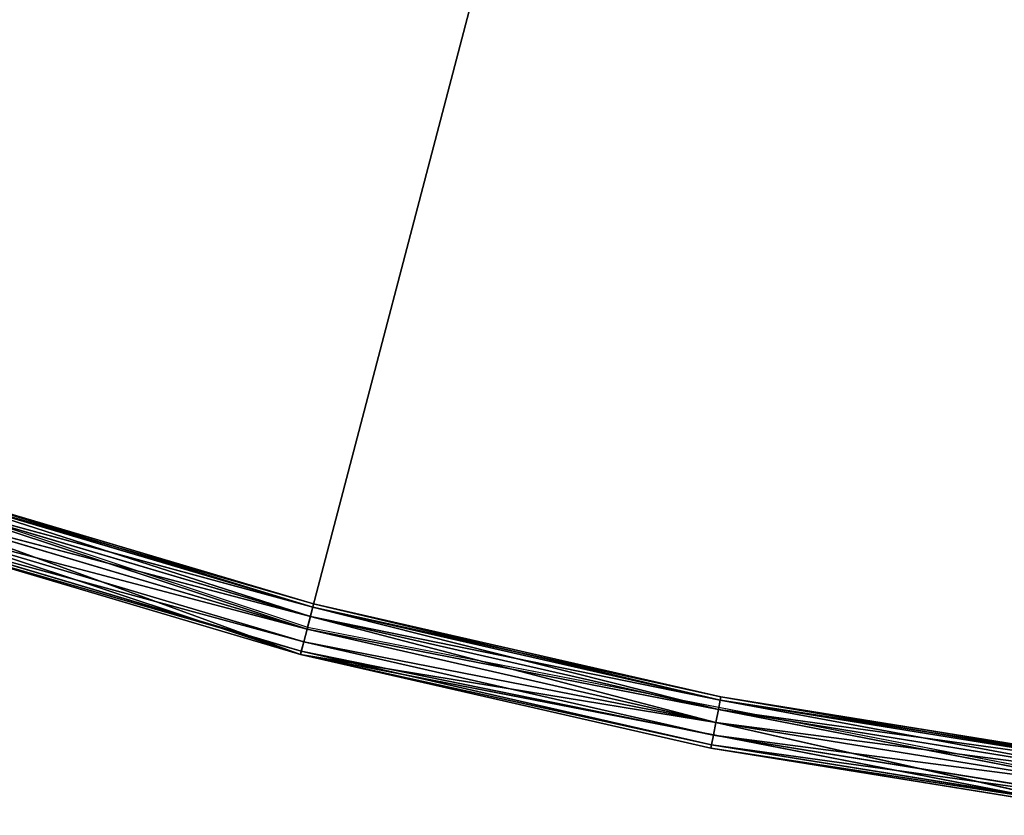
# Model space of a CAD drawing. Extents: x 389 to 891, y 0 to 811.
# Tile 15 of 254: x 566 to 603, y 2 to 32. Entities that reach past the tile are written whole.
import ezdxf

# ---------------------------------------------------------------- set-up
doc = ezdxf.new("R2010")
doc.units = 0
doc.header["$LTSCALE"] = 25.4
doc.layers.get('0').update_dxf_attribs({"color": 13, "linetype": 'CONTINUOUS'})

# ---------------------------------------------------------------- blocks, each defined once
blk = doc.blocks.new('TURDA-8952-8953_STL')
at = {"color": 252}
for p, q in [((195.395, 130.654, 792.733), (225.93, 130.654, 802.871)), ((195.395, 130.654, 792.733), (225.93, 130.654, 802.871)), ((210.5, 1.654, 798.292), (225.93, 130.654, 802.871)), ((210.5, 1.654, 798.292), (225.93, 130.654, 802.871)), ((226.184, 130.654, 801.904), (210.815, 130.654, 797.343)), ((210.815, 130.654, 797.343), (225.93, 130.654, 802.871)), ((210.815, 130.654, 797.343), (225.93, 130.654, 802.871)), ((226.184, 130.654, 801.904), (210.815, 130.654, 797.343)), ((210.973, 130.52, 796.868), (226.184, 130.654, 801.904)), ((210.973, 130.52, 796.868), (226.184, 130.654, 801.904)), ((241.813, 130.654, 805.471), (225.93, 130.654, 802.871)), ((225.93, 130.654, 802.871), (257.511, 130.654, 809.022)), ((226.184, 130.654, 801.904), (225.93, 130.654, 802.871)), ((241.813, 130.654, 805.471), (225.93, 130.654, 802.871)), ((226.184, 130.654, 801.904), (225.93, 130.654, 802.871)), ((225.93, 130.654, 802.871), (241.622, 1.654, 806.453)), ((225.93, 130.654, 802.871), (257.511, 130.654, 809.022)), ((225.93, 1.654, 802.871), (225.93, 130.654, 802.871)), ((225.93, 1.654, 802.871), (225.93, 130.654, 802.871)), ((225.93, 130.654, 802.871), (241.622, 1.654, 806.453)), ((241.813, 130.654, 805.471), (226.184, 130.654, 801.904)), ((226.311, 130.52, 801.42), (226.184, 130.654, 801.904)), ((241.813, 130.654, 805.471), (226.184, 130.654, 801.904)), ((226.311, 130.52, 801.42), (226.184, 130.654, 801.904)), ((226.311, 130.52, 801.42), (241.813, 130.654, 805.471)), ((226.311, 130.52, 801.42), (241.813, 130.654, 805.471)), ((241.622, 1.654, 806.453), (257.511, 130.654, 809.022)), ((241.622, 1.654, 806.453), (257.511, 130.654, 809.022)), ((257.639, 130.654, 808.03), (241.813, 130.654, 805.471)), ((241.813, 130.654, 805.471), (257.511, 130.654, 809.022)), ((241.813, 130.654, 805.471), (257.511, 130.654, 809.022)), ((241.908, 130.52, 804.98), (241.813, 130.654, 805.471)), ((257.639, 130.654, 808.03), (241.813, 130.654, 805.471)), ((241.908, 130.52, 804.98), (241.813, 130.654, 805.471)), ((241.908, 130.52, 804.98), (257.639, 130.654, 808.03)), ((241.908, 130.52, 804.98), (257.639, 130.654, 808.03)), ((226.311, 130.52, 801.42), (210.973, 130.52, 796.868)), ((226.311, 130.52, 801.42), (210.973, 130.52, 796.868)), ((211.088, 130.154, 796.521), (226.311, 130.52, 801.42)), ((211.088, 130.154, 796.521), (226.311, 130.52, 801.42)), ((241.908, 130.52, 804.98), (226.311, 130.52, 801.42)), ((226.403, 130.154, 801.066), (226.311, 130.52, 801.42)), ((241.908, 130.52, 804.98), (226.311, 130.52, 801.42)), ((226.403, 130.154, 801.066), (226.311, 130.52, 801.42)), ((226.403, 130.154, 801.066), (241.908, 130.52, 804.98)), ((226.403, 130.154, 801.066), (241.908, 130.52, 804.98)), ((257.702, 130.52, 807.534), (241.908, 130.52, 804.98)), ((241.978, 130.154, 804.621), (241.908, 130.52, 804.98)), ((257.702, 130.52, 807.534), (241.908, 130.52, 804.98)), ((241.978, 130.154, 804.621), (241.908, 130.52, 804.98)), ((241.978, 130.154, 804.621), (257.702, 130.52, 807.534)), ((241.978, 130.154, 804.621), (257.702, 130.52, 807.534)), ((226.403, 130.154, 801.066), (211.088, 130.154, 796.521)), ((226.403, 130.154, 801.066), (211.088, 130.154, 796.521)), ((211.13, 129.654, 796.394), (226.403, 130.154, 801.066)), ((211.13, 129.654, 796.394), (226.403, 130.154, 801.066)), ((241.978, 130.154, 804.621), (226.403, 130.154, 801.066)), ((226.437, 129.654, 800.937), (226.403, 130.154, 801.066)), ((241.978, 130.154, 804.621), (226.403, 130.154, 801.066)), ((226.437, 129.654, 800.937), (226.403, 130.154, 801.066)), ((226.437, 129.654, 800.937), (241.978, 130.154, 804.621)), ((226.437, 129.654, 800.937), (241.978, 130.154, 804.621)), ((257.749, 130.154, 807.171), (241.978, 130.154, 804.621)), ((242.004, 129.654, 804.49), (241.978, 130.154, 804.621)), ((257.749, 130.154, 807.171), (241.978, 130.154, 804.621)), ((242.004, 129.654, 804.49), (241.978, 130.154, 804.621)), ((242.004, 129.654, 804.49), (257.749, 130.154, 807.171)), ((242.004, 129.654, 804.49), (257.749, 130.154, 807.171)), ((211.13, 129.654, 796.394), (226.437, 1.654, 800.937)), ((211.13, 129.654, 796.394), (226.437, 1.654, 800.937)), ((211.13, 129.654, 796.394), (226.437, 129.654, 800.937)), ((211.13, 129.654, 796.394), (226.437, 129.654, 800.937)), ((226.437, 129.654, 800.937), (226.437, 1.654, 800.937)), ((226.437, 129.654, 800.937), (226.437, 1.654, 800.937)), ((226.437, 129.654, 800.937), (242.004, 1.654, 804.49)), ((226.437, 129.654, 800.937), (242.004, 1.654, 804.49)), ((226.437, 129.654, 800.937), (242.004, 129.654, 804.49)), ((226.437, 129.654, 800.937), (242.004, 129.654, 804.49)), ((242.004, 129.654, 804.49), (242.004, 1.654, 804.49)), ((242.004, 129.654, 804.49), (242.004, 1.654, 804.49)), ((242.004, 129.654, 804.49), (257.766, 1.654, 807.038)), ((242.004, 129.654, 804.49), (257.766, 1.654, 807.038)), ((242.004, 129.654, 804.49), (257.766, 129.654, 807.038)), ((242.004, 129.654, 804.49), (257.766, 129.654, 807.038)), ((210.5, 1.654, 798.292), (225.93, 1.654, 802.871)), ((210.5, 1.654, 798.292), (225.93, 1.654, 802.871)), ((210.5, 1.654, 798.292), (225.964, 1.154, 802.742)), ((210.5, 1.654, 798.292), (225.964, 1.154, 802.742)), ((211.088, 1.154, 796.521), (226.437, 1.654, 800.937)), ((211.088, 1.154, 796.521), (226.437, 1.654, 800.937)), ((226.437, 1.654, 800.937), (211.13, 1.654, 796.394)), ((226.437, 1.654, 800.937), (211.13, 1.654, 796.394)), ((225.93, 1.654, 802.871), (241.622, 1.654, 806.453)), ((225.93, 1.654, 802.871), (241.622, 1.654, 806.453)), ((225.93, 1.654, 802.871), (241.647, 1.154, 806.321)), ((225.93, 1.654, 802.871), (241.647, 1.154, 806.321)), ((225.93, 1.654, 802.871), (225.964, 1.154, 802.742)), ((225.93, 1.654, 802.871), (225.964, 1.154, 802.742)), ((226.403, 1.154, 801.066), (242.004, 1.654, 804.49)), ((226.403, 1.154, 801.066), (242.004, 1.654, 804.49)), ((226.403, 1.154, 801.066), (226.437, 1.654, 800.937)), ((226.403, 1.154, 801.066), (226.437, 1.654, 800.937)), ((242.004, 1.654, 804.49), (226.437, 1.654, 800.937)), ((242.004, 1.654, 804.49), (226.437, 1.654, 800.937)), ((241.622, 1.654, 806.453), (257.511, 1.654, 809.022)), ((241.622, 1.654, 806.453), (257.511, 1.654, 809.022)), ((241.622, 1.654, 806.453), (257.528, 1.154, 808.889)), ((241.622, 1.654, 806.453), (257.528, 1.154, 808.889)), ((241.622, 1.654, 806.453), (241.647, 1.154, 806.321)), ((241.622, 1.654, 806.453), (241.647, 1.154, 806.321)), ((241.978, 1.154, 804.621), (257.766, 1.654, 807.038)), ((241.978, 1.154, 804.621), (257.766, 1.654, 807.038)), ((241.978, 1.154, 804.621), (242.004, 1.654, 804.49)), ((241.978, 1.154, 804.621), (242.004, 1.654, 804.49)), ((257.766, 1.654, 807.038), (242.004, 1.654, 804.49)), ((257.766, 1.654, 807.038), (242.004, 1.654, 804.49)), ((225.964, 1.154, 802.742), (210.542, 1.154, 798.165)), ((210.542, 1.154, 798.165), (226.057, 0.788, 802.388)), ((210.542, 1.154, 798.165), (226.057, 0.788, 802.388)), ((225.964, 1.154, 802.742), (210.542, 1.154, 798.165)), ((210.973, 0.788, 796.868), (226.403, 1.154, 801.066)), ((210.973, 0.788, 796.868), (226.403, 1.154, 801.066)), ((226.403, 1.154, 801.066), (211.088, 1.154, 796.521)), ((226.403, 1.154, 801.066), (211.088, 1.154, 796.521)), ((241.647, 1.154, 806.321), (225.964, 1.154, 802.742)), ((225.964, 1.154, 802.742), (241.717, 0.788, 805.962)), ((225.964, 1.154, 802.742), (241.717, 0.788, 805.962)), ((225.964, 1.154, 802.742), (226.057, 0.788, 802.388)), ((225.964, 1.154, 802.742), (226.057, 0.788, 802.388)), ((241.647, 1.154, 806.321), (225.964, 1.154, 802.742)), ((226.311, 0.788, 801.42), (241.978, 1.154, 804.621)), ((226.311, 0.788, 801.42), (241.978, 1.154, 804.621)), ((226.311, 0.788, 801.42), (226.403, 1.154, 801.066)), ((226.311, 0.788, 801.42), (226.403, 1.154, 801.066)), ((241.978, 1.154, 804.621), (226.403, 1.154, 801.066)), ((241.978, 1.154, 804.621), (226.403, 1.154, 801.066)), ((257.528, 1.154, 808.889), (241.647, 1.154, 806.321)), ((241.647, 1.154, 806.321), (257.575, 0.788, 808.526)), ((241.647, 1.154, 806.321), (257.575, 0.788, 808.526)), ((241.647, 1.154, 806.321), (241.717, 0.788, 805.962)), ((241.647, 1.154, 806.321), (241.717, 0.788, 805.962)), ((257.528, 1.154, 808.889), (241.647, 1.154, 806.321)), ((241.908, 0.788, 804.98), (257.749, 1.154, 807.171)), ((241.908, 0.788, 804.98), (257.749, 1.154, 807.171)), ((241.908, 0.788, 804.98), (241.978, 1.154, 804.621)), ((241.908, 0.788, 804.98), (241.978, 1.154, 804.621)), ((257.749, 1.154, 807.171), (241.978, 1.154, 804.621)), ((257.749, 1.154, 807.171), (241.978, 1.154, 804.621)), ((226.057, 0.788, 802.388), (210.658, 0.788, 797.817)), ((210.658, 0.788, 797.817), (226.184, 0.654, 801.904)), ((210.658, 0.788, 797.817), (226.184, 0.654, 801.904)), ((226.057, 0.788, 802.388), (210.658, 0.788, 797.817)), ((210.815, 0.654, 797.343), (226.311, 0.788, 801.42)), ((210.815, 0.654, 797.343), (226.311, 0.788, 801.42)), ((226.311, 0.788, 801.42), (210.973, 0.788, 796.868)), ((226.311, 0.788, 801.42), (210.973, 0.788, 796.868)), ((241.717, 0.788, 805.962), (226.057, 0.788, 802.388)), ((226.057, 0.788, 802.388), (241.813, 0.654, 805.471)), ((226.057, 0.788, 802.388), (241.813, 0.654, 805.471)), ((226.057, 0.788, 802.388), (226.184, 0.654, 801.904)), ((226.057, 0.788, 802.388), (226.184, 0.654, 801.904)), ((241.717, 0.788, 805.962), (226.057, 0.788, 802.388)), ((226.184, 0.654, 801.904), (241.908, 0.788, 804.98)), ((226.184, 0.654, 801.904), (241.908, 0.788, 804.98)), ((226.184, 0.654, 801.904), (226.311, 0.788, 801.42)), ((226.184, 0.654, 801.904), (226.311, 0.788, 801.42)), ((241.908, 0.788, 804.98), (226.311, 0.788, 801.42)), ((241.908, 0.788, 804.98), (226.311, 0.788, 801.42)), ((257.575, 0.788, 808.526), (241.717, 0.788, 805.962)), ((241.717, 0.788, 805.962), (257.639, 0.654, 808.03)), ((241.717, 0.788, 805.962), (257.639, 0.654, 808.03)), ((241.717, 0.788, 805.962), (241.813, 0.654, 805.471)), ((241.717, 0.788, 805.962), (241.813, 0.654, 805.471)), ((257.575, 0.788, 808.526), (241.717, 0.788, 805.962)), ((241.813, 0.654, 805.471), (257.702, 0.788, 807.534)), ((241.813, 0.654, 805.471), (257.702, 0.788, 807.534)), ((241.813, 0.654, 805.471), (241.908, 0.788, 804.98)), ((241.813, 0.654, 805.471), (241.908, 0.788, 804.98)), ((257.702, 0.788, 807.534), (241.908, 0.788, 804.98)), ((257.702, 0.788, 807.534), (241.908, 0.788, 804.98)), ((210.815, 0.654, 797.343), (226.184, 0.654, 801.904)), ((210.815, 0.654, 797.343), (226.184, 0.654, 801.904)), ((226.184, 0.654, 801.904), (241.813, 0.654, 805.471)), ((226.184, 0.654, 801.904), (241.813, 0.654, 805.471)), ((241.813, 0.654, 805.471), (257.639, 0.654, 808.03)), ((241.813, 0.654, 805.471), (257.639, 0.654, 808.03))]:
    blk.add_line(p, q, dxfattribs=at)
at = {"color": 7}
for p, q in [((195.802, 3.654, 791.729), (226.205, 3.654, 801.824)), ((226.205, 3.654, 801.824), (289.618, 3.654, 560)), ((226.205, 3.654, 801.824), (289.618, 3.654, 560)), ((226.205, 3.654, 801.824), (257.649, 3.654, 807.948))]:
    blk.add_line(p, q, dxfattribs=at)
at = {"color": 252}
mesh = blk.add_polyface(dxfattribs=at)
corners = [(225.93, 130.654, 802.871), (210.815, 130.654, 797.343), (195.395, 130.654, 792.733)]
mesh.append_faces([[corners[k] for k in face] for face in [(0, 1, 2)]], dxfattribs={"color": 252})
mesh = blk.add_polyface(dxfattribs=at)
corners = [(225.93, 130.654, 802.871), (195.395, 130.654, 792.733), (210.5, 1.654, 798.292)]
mesh.append_faces([[corners[k] for k in face] for face in [(0, 1, 2)]], dxfattribs={"color": 252})
mesh = blk.add_polyface(dxfattribs=at)
corners = [(225.93, 130.654, 802.871), (210.5, 1.654, 798.292), (225.93, 1.654, 802.871)]
mesh.append_faces([[corners[k] for k in face] for face in [(0, 1, 2)]], dxfattribs={"color": 252})
mesh = blk.add_polyface(dxfattribs=at)
corners = [(225.93, 130.654, 802.871), (226.184, 130.654, 801.904), (210.815, 130.654, 797.343)]
mesh.append_faces([[corners[k] for k in face] for face in [(0, 1, 2)]], dxfattribs={"color": 252})
mesh = blk.add_polyface(dxfattribs=at)
corners = [(226.184, 130.654, 801.904), (210.973, 130.52, 796.868), (210.815, 130.654, 797.343)]
mesh.append_faces([[corners[k] for k in face] for face in [(0, 1, 2)]], dxfattribs={"color": 252})
mesh = blk.add_polyface(dxfattribs=at)
corners = [(226.184, 130.654, 801.904), (226.311, 130.52, 801.42), (210.973, 130.52, 796.868)]
mesh.append_faces([[corners[k] for k in face] for face in [(0, 1, 2)]], dxfattribs={"color": 252})
mesh = blk.add_polyface(dxfattribs=at)
corners = [(257.511, 130.654, 809.022), (241.813, 130.654, 805.471), (225.93, 130.654, 802.871)]
mesh.append_faces([[corners[k] for k in face] for face in [(0, 1, 2)]], dxfattribs={"color": 252})
mesh = blk.add_polyface(dxfattribs=at)
corners = [(241.813, 130.654, 805.471), (226.184, 130.654, 801.904), (225.93, 130.654, 802.871)]
mesh.append_faces([[corners[k] for k in face] for face in [(0, 1, 2)]], dxfattribs={"color": 252})
mesh = blk.add_polyface(dxfattribs=at)
corners = [(257.511, 130.654, 809.022), (225.93, 130.654, 802.871), (241.622, 1.654, 806.453)]
mesh.append_faces([[corners[k] for k in face] for face in [(0, 1, 2)]], dxfattribs={"color": 252})
mesh = blk.add_polyface(dxfattribs=at)
corners = [(241.622, 1.654, 806.453), (225.93, 130.654, 802.871), (225.93, 1.654, 802.871)]
mesh.append_faces([[corners[k] for k in face] for face in [(0, 1, 2)]], dxfattribs={"color": 252})
mesh = blk.add_polyface(dxfattribs=at)
corners = [(241.813, 130.654, 805.471), (226.311, 130.52, 801.42), (226.184, 130.654, 801.904)]
mesh.append_faces([[corners[k] for k in face] for face in [(0, 1, 2)]], dxfattribs={"color": 252})
mesh = blk.add_polyface(dxfattribs=at)
corners = [(241.813, 130.654, 805.471), (241.908, 130.52, 804.98), (226.311, 130.52, 801.42)]
mesh.append_faces([[corners[k] for k in face] for face in [(0, 1, 2)]], dxfattribs={"color": 252})
mesh = blk.add_polyface(dxfattribs=at)
corners = [(257.511, 130.654, 809.022), (241.622, 1.654, 806.453), (257.511, 1.654, 809.022)]
mesh.append_faces([[corners[k] for k in face] for face in [(0, 1, 2)]], dxfattribs={"color": 252})
mesh = blk.add_polyface(dxfattribs=at)
corners = [(257.511, 130.654, 809.022), (257.639, 130.654, 808.03), (241.813, 130.654, 805.471)]
mesh.append_faces([[corners[k] for k in face] for face in [(0, 1, 2)]], dxfattribs={"color": 252})
mesh = blk.add_polyface(dxfattribs=at)
corners = [(257.639, 130.654, 808.03), (241.908, 130.52, 804.98), (241.813, 130.654, 805.471)]
mesh.append_faces([[corners[k] for k in face] for face in [(0, 1, 2)]], dxfattribs={"color": 252})
mesh = blk.add_polyface(dxfattribs=at)
corners = [(257.639, 130.654, 808.03), (257.702, 130.52, 807.534), (241.908, 130.52, 804.98)]
mesh.append_faces([[corners[k] for k in face] for face in [(0, 1, 2)]], dxfattribs={"color": 252})
mesh = blk.add_polyface(dxfattribs=at)
corners = [(226.311, 130.52, 801.42), (211.088, 130.154, 796.521), (210.973, 130.52, 796.868)]
mesh.append_faces([[corners[k] for k in face] for face in [(0, 1, 2)]], dxfattribs={"color": 252})
mesh = blk.add_polyface(dxfattribs=at)
corners = [(226.311, 130.52, 801.42), (226.403, 130.154, 801.066), (211.088, 130.154, 796.521)]
mesh.append_faces([[corners[k] for k in face] for face in [(0, 1, 2)]], dxfattribs={"color": 252})
mesh = blk.add_polyface(dxfattribs=at)
corners = [(241.908, 130.52, 804.98), (226.403, 130.154, 801.066), (226.311, 130.52, 801.42)]
mesh.append_faces([[corners[k] for k in face] for face in [(0, 1, 2)]], dxfattribs={"color": 252})
mesh = blk.add_polyface(dxfattribs=at)
corners = [(241.908, 130.52, 804.98), (241.978, 130.154, 804.621), (226.403, 130.154, 801.066)]
mesh.append_faces([[corners[k] for k in face] for face in [(0, 1, 2)]], dxfattribs={"color": 252})
mesh = blk.add_polyface(dxfattribs=at)
corners = [(257.702, 130.52, 807.534), (241.978, 130.154, 804.621), (241.908, 130.52, 804.98)]
mesh.append_faces([[corners[k] for k in face] for face in [(0, 1, 2)]], dxfattribs={"color": 252})
mesh = blk.add_polyface(dxfattribs=at)
corners = [(257.702, 130.52, 807.534), (257.749, 130.154, 807.171), (241.978, 130.154, 804.621)]
mesh.append_faces([[corners[k] for k in face] for face in [(0, 1, 2)]], dxfattribs={"color": 252})
mesh = blk.add_polyface(dxfattribs=at)
corners = [(226.403, 130.154, 801.066), (211.13, 129.654, 796.394), (211.088, 130.154, 796.521)]
mesh.append_faces([[corners[k] for k in face] for face in [(0, 1, 2)]], dxfattribs={"color": 252})
mesh = blk.add_polyface(dxfattribs=at)
corners = [(226.437, 129.654, 800.937), (211.13, 129.654, 796.394), (226.403, 130.154, 801.066)]
mesh.append_faces([[corners[k] for k in face] for face in [(0, 1, 2)]], dxfattribs={"color": 252})
mesh = blk.add_polyface(dxfattribs=at)
corners = [(241.978, 130.154, 804.621), (226.437, 129.654, 800.937), (226.403, 130.154, 801.066)]
mesh.append_faces([[corners[k] for k in face] for face in [(0, 1, 2)]], dxfattribs={"color": 252})
mesh = blk.add_polyface(dxfattribs=at)
corners = [(242.004, 129.654, 804.49), (226.437, 129.654, 800.937), (241.978, 130.154, 804.621)]
mesh.append_faces([[corners[k] for k in face] for face in [(0, 1, 2)]], dxfattribs={"color": 252})
mesh = blk.add_polyface(dxfattribs=at)
corners = [(257.749, 130.154, 807.171), (242.004, 129.654, 804.49), (241.978, 130.154, 804.621)]
mesh.append_faces([[corners[k] for k in face] for face in [(0, 1, 2)]], dxfattribs={"color": 252})
mesh = blk.add_polyface(dxfattribs=at)
corners = [(257.766, 129.654, 807.038), (242.004, 129.654, 804.49), (257.749, 130.154, 807.171)]
mesh.append_faces([[corners[k] for k in face] for face in [(0, 1, 2)]], dxfattribs={"color": 252})
mesh = blk.add_polyface(dxfattribs=at)
corners = [(226.437, 1.654, 800.937), (211.13, 1.654, 796.394), (211.13, 129.654, 796.394)]
mesh.append_faces([[corners[k] for k in face] for face in [(0, 1, 2)]], dxfattribs={"color": 252})
mesh = blk.add_polyface(dxfattribs=at)
corners = [(226.437, 1.654, 800.937), (211.13, 129.654, 796.394), (226.437, 129.654, 800.937)]
mesh.append_faces([[corners[k] for k in face] for face in [(0, 1, 2)]], dxfattribs={"color": 252})
mesh = blk.add_polyface(dxfattribs=at)
corners = [(242.004, 1.654, 804.49), (226.437, 1.654, 800.937), (226.437, 129.654, 800.937)]
mesh.append_faces([[corners[k] for k in face] for face in [(0, 1, 2)]], dxfattribs={"color": 252})
mesh = blk.add_polyface(dxfattribs=at)
corners = [(242.004, 1.654, 804.49), (226.437, 129.654, 800.937), (242.004, 129.654, 804.49)]
mesh.append_faces([[corners[k] for k in face] for face in [(0, 1, 2)]], dxfattribs={"color": 252})
mesh = blk.add_polyface(dxfattribs=at)
corners = [(257.766, 1.654, 807.038), (242.004, 1.654, 804.49), (242.004, 129.654, 804.49)]
mesh.append_faces([[corners[k] for k in face] for face in [(0, 1, 2)]], dxfattribs={"color": 252})
mesh = blk.add_polyface(dxfattribs=at)
corners = [(257.766, 1.654, 807.038), (242.004, 129.654, 804.49), (257.766, 129.654, 807.038)]
mesh.append_faces([[corners[k] for k in face] for face in [(0, 1, 2)]], dxfattribs={"color": 252})
at = {"color": 7}
mesh = blk.add_polyface(dxfattribs=at)
corners = [(195.802, 3.654, 791.729), (289.618, 3.654, 560), (166.939, 3.654, 777.83)]
mesh.append_faces([[corners[k] for k in face] for face in [(0, 1, 2)]], dxfattribs={"color": 7})
mesh = blk.add_polyface(dxfattribs=at)
corners = [(226.205, 3.654, 801.824), (289.618, 3.654, 560), (195.802, 3.654, 791.729)]
mesh.append_faces([[corners[k] for k in face] for face in [(0, 1, 2)]], dxfattribs={"color": 7})
mesh = blk.add_polyface(dxfattribs=at)
corners = [(257.649, 3.654, 807.948), (289.618, 3.654, 560), (226.205, 3.654, 801.824)]
mesh.append_faces([[corners[k] for k in face] for face in [(0, 1, 2)]], dxfattribs={"color": 7})
at = {"color": 252}
mesh = blk.add_polyface(dxfattribs=at)
corners = [(225.964, 1.154, 802.742), (225.93, 1.654, 802.871), (210.5, 1.654, 798.292)]
mesh.append_faces([[corners[k] for k in face] for face in [(0, 1, 2)]], dxfattribs={"color": 252})
mesh = blk.add_polyface(dxfattribs=at)
corners = [(225.964, 1.154, 802.742), (210.5, 1.654, 798.292), (210.542, 1.154, 798.165)]
mesh.append_faces([[corners[k] for k in face] for face in [(0, 1, 2)]], dxfattribs={"color": 252})
mesh = blk.add_polyface(dxfattribs=at)
corners = [(226.437, 1.654, 800.937), (226.403, 1.154, 801.066), (211.088, 1.154, 796.521)]
mesh.append_faces([[corners[k] for k in face] for face in [(0, 1, 2)]], dxfattribs={"color": 252})
mesh = blk.add_polyface(dxfattribs=at)
corners = [(226.437, 1.654, 800.937), (211.088, 1.154, 796.521), (211.13, 1.654, 796.394)]
mesh.append_faces([[corners[k] for k in face] for face in [(0, 1, 2)]], dxfattribs={"color": 252})
mesh = blk.add_polyface(dxfattribs=at)
corners = [(241.647, 1.154, 806.321), (241.622, 1.654, 806.453), (225.93, 1.654, 802.871)]
mesh.append_faces([[corners[k] for k in face] for face in [(0, 1, 2)]], dxfattribs={"color": 252})
mesh = blk.add_polyface(dxfattribs=at)
corners = [(241.647, 1.154, 806.321), (225.93, 1.654, 802.871), (225.964, 1.154, 802.742)]
mesh.append_faces([[corners[k] for k in face] for face in [(0, 1, 2)]], dxfattribs={"color": 252})
mesh = blk.add_polyface(dxfattribs=at)
corners = [(242.004, 1.654, 804.49), (241.978, 1.154, 804.621), (226.403, 1.154, 801.066)]
mesh.append_faces([[corners[k] for k in face] for face in [(0, 1, 2)]], dxfattribs={"color": 252})
mesh = blk.add_polyface(dxfattribs=at)
corners = [(242.004, 1.654, 804.49), (226.403, 1.154, 801.066), (226.437, 1.654, 800.937)]
mesh.append_faces([[corners[k] for k in face] for face in [(0, 1, 2)]], dxfattribs={"color": 252})
mesh = blk.add_polyface(dxfattribs=at)
corners = [(257.528, 1.154, 808.889), (257.511, 1.654, 809.022), (241.622, 1.654, 806.453)]
mesh.append_faces([[corners[k] for k in face] for face in [(0, 1, 2)]], dxfattribs={"color": 252})
mesh = blk.add_polyface(dxfattribs=at)
corners = [(257.528, 1.154, 808.889), (241.622, 1.654, 806.453), (241.647, 1.154, 806.321)]
mesh.append_faces([[corners[k] for k in face] for face in [(0, 1, 2)]], dxfattribs={"color": 252})
mesh = blk.add_polyface(dxfattribs=at)
corners = [(257.766, 1.654, 807.038), (257.749, 1.154, 807.171), (241.978, 1.154, 804.621)]
mesh.append_faces([[corners[k] for k in face] for face in [(0, 1, 2)]], dxfattribs={"color": 252})
mesh = blk.add_polyface(dxfattribs=at)
corners = [(257.766, 1.654, 807.038), (241.978, 1.154, 804.621), (242.004, 1.654, 804.49)]
mesh.append_faces([[corners[k] for k in face] for face in [(0, 1, 2)]], dxfattribs={"color": 252})
mesh = blk.add_polyface(dxfattribs=at)
corners = [(225.964, 1.154, 802.742), (210.542, 1.154, 798.165), (226.057, 0.788, 802.388)]
mesh.append_faces([[corners[k] for k in face] for face in [(0, 1, 2)]], dxfattribs={"color": 252})
mesh = blk.add_polyface(dxfattribs=at)
corners = [(226.057, 0.788, 802.388), (210.542, 1.154, 798.165), (210.658, 0.788, 797.817)]
mesh.append_faces([[corners[k] for k in face] for face in [(0, 1, 2)]], dxfattribs={"color": 252})
mesh = blk.add_polyface(dxfattribs=at)
corners = [(226.311, 0.788, 801.42), (210.973, 0.788, 796.868), (226.403, 1.154, 801.066)]
mesh.append_faces([[corners[k] for k in face] for face in [(0, 1, 2)]], dxfattribs={"color": 252})
mesh = blk.add_polyface(dxfattribs=at)
corners = [(226.403, 1.154, 801.066), (210.973, 0.788, 796.868), (211.088, 1.154, 796.521)]
mesh.append_faces([[corners[k] for k in face] for face in [(0, 1, 2)]], dxfattribs={"color": 252})
mesh = blk.add_polyface(dxfattribs=at)
corners = [(241.647, 1.154, 806.321), (225.964, 1.154, 802.742), (241.717, 0.788, 805.962)]
mesh.append_faces([[corners[k] for k in face] for face in [(0, 1, 2)]], dxfattribs={"color": 252})
mesh = blk.add_polyface(dxfattribs=at)
corners = [(241.717, 0.788, 805.962), (225.964, 1.154, 802.742), (226.057, 0.788, 802.388)]
mesh.append_faces([[corners[k] for k in face] for face in [(0, 1, 2)]], dxfattribs={"color": 252})
mesh = blk.add_polyface(dxfattribs=at)
corners = [(241.908, 0.788, 804.98), (226.311, 0.788, 801.42), (241.978, 1.154, 804.621)]
mesh.append_faces([[corners[k] for k in face] for face in [(0, 1, 2)]], dxfattribs={"color": 252})
mesh = blk.add_polyface(dxfattribs=at)
corners = [(241.978, 1.154, 804.621), (226.311, 0.788, 801.42), (226.403, 1.154, 801.066)]
mesh.append_faces([[corners[k] for k in face] for face in [(0, 1, 2)]], dxfattribs={"color": 252})
mesh = blk.add_polyface(dxfattribs=at)
corners = [(257.528, 1.154, 808.889), (241.647, 1.154, 806.321), (257.575, 0.788, 808.526)]
mesh.append_faces([[corners[k] for k in face] for face in [(0, 1, 2)]], dxfattribs={"color": 252})
mesh = blk.add_polyface(dxfattribs=at)
corners = [(257.575, 0.788, 808.526), (241.647, 1.154, 806.321), (241.717, 0.788, 805.962)]
mesh.append_faces([[corners[k] for k in face] for face in [(0, 1, 2)]], dxfattribs={"color": 252})
mesh = blk.add_polyface(dxfattribs=at)
corners = [(257.702, 0.788, 807.534), (241.908, 0.788, 804.98), (257.749, 1.154, 807.171)]
mesh.append_faces([[corners[k] for k in face] for face in [(0, 1, 2)]], dxfattribs={"color": 252})
mesh = blk.add_polyface(dxfattribs=at)
corners = [(257.749, 1.154, 807.171), (241.908, 0.788, 804.98), (241.978, 1.154, 804.621)]
mesh.append_faces([[corners[k] for k in face] for face in [(0, 1, 2)]], dxfattribs={"color": 252})
mesh = blk.add_polyface(dxfattribs=at)
corners = [(226.057, 0.788, 802.388), (210.658, 0.788, 797.817), (226.184, 0.654, 801.904)]
mesh.append_faces([[corners[k] for k in face] for face in [(0, 1, 2)]], dxfattribs={"color": 252})
mesh = blk.add_polyface(dxfattribs=at)
corners = [(226.184, 0.654, 801.904), (210.658, 0.788, 797.817), (210.815, 0.654, 797.343)]
mesh.append_faces([[corners[k] for k in face] for face in [(0, 1, 2)]], dxfattribs={"color": 252})
mesh = blk.add_polyface(dxfattribs=at)
corners = [(226.184, 0.654, 801.904), (210.815, 0.654, 797.343), (226.311, 0.788, 801.42)]
mesh.append_faces([[corners[k] for k in face] for face in [(0, 1, 2)]], dxfattribs={"color": 252})
mesh = blk.add_polyface(dxfattribs=at)
corners = [(226.311, 0.788, 801.42), (210.815, 0.654, 797.343), (210.973, 0.788, 796.868)]
mesh.append_faces([[corners[k] for k in face] for face in [(0, 1, 2)]], dxfattribs={"color": 252})
mesh = blk.add_polyface(dxfattribs=at)
corners = [(241.717, 0.788, 805.962), (226.057, 0.788, 802.388), (241.813, 0.654, 805.471)]
mesh.append_faces([[corners[k] for k in face] for face in [(0, 1, 2)]], dxfattribs={"color": 252})
mesh = blk.add_polyface(dxfattribs=at)
corners = [(241.813, 0.654, 805.471), (226.057, 0.788, 802.388), (226.184, 0.654, 801.904)]
mesh.append_faces([[corners[k] for k in face] for face in [(0, 1, 2)]], dxfattribs={"color": 252})
mesh = blk.add_polyface(dxfattribs=at)
corners = [(241.813, 0.654, 805.471), (226.184, 0.654, 801.904), (241.908, 0.788, 804.98)]
mesh.append_faces([[corners[k] for k in face] for face in [(0, 1, 2)]], dxfattribs={"color": 252})
mesh = blk.add_polyface(dxfattribs=at)
corners = [(241.908, 0.788, 804.98), (226.184, 0.654, 801.904), (226.311, 0.788, 801.42)]
mesh.append_faces([[corners[k] for k in face] for face in [(0, 1, 2)]], dxfattribs={"color": 252})
mesh = blk.add_polyface(dxfattribs=at)
corners = [(257.575, 0.788, 808.526), (241.717, 0.788, 805.962), (257.639, 0.654, 808.03)]
mesh.append_faces([[corners[k] for k in face] for face in [(0, 1, 2)]], dxfattribs={"color": 252})
mesh = blk.add_polyface(dxfattribs=at)
corners = [(257.639, 0.654, 808.03), (241.717, 0.788, 805.962), (241.813, 0.654, 805.471)]
mesh.append_faces([[corners[k] for k in face] for face in [(0, 1, 2)]], dxfattribs={"color": 252})
mesh = blk.add_polyface(dxfattribs=at)
corners = [(257.639, 0.654, 808.03), (241.813, 0.654, 805.471), (257.702, 0.788, 807.534)]
mesh.append_faces([[corners[k] for k in face] for face in [(0, 1, 2)]], dxfattribs={"color": 252})
mesh = blk.add_polyface(dxfattribs=at)
corners = [(257.702, 0.788, 807.534), (241.813, 0.654, 805.471), (241.908, 0.788, 804.98)]
mesh.append_faces([[corners[k] for k in face] for face in [(0, 1, 2)]], dxfattribs={"color": 252})

msp = doc.modelspace()

# ---------------------------------------------------------------- block references
at = {"color": 0, "extrusion": (0, -1, -3.05311e-16)}
msp.add_blockref('TURDA-8952-8953_STL', (350.443, 1081.066, -811.083), dxfattribs=at)

doc.saveas('drawing.dxf')
